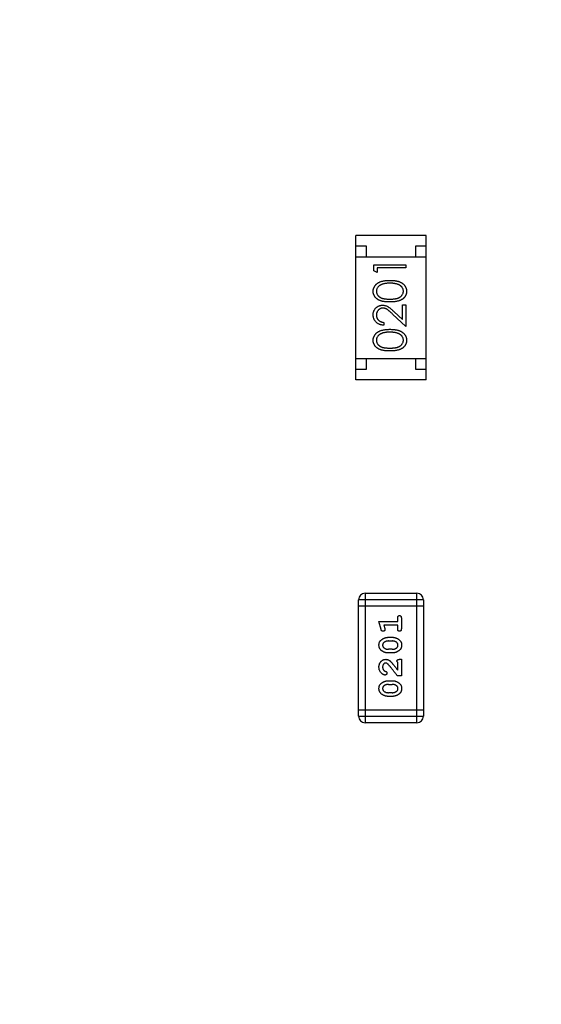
# Model space of a CAD drawing. Header units: millimetres. Extents: x 525 to 788, y 277 to 384.
# Tile 81 of 130: x 734.17 to 736.62, y 339.97 to 344.61. Entities that reach past the tile are written whole.
import ezdxf

# ---------------------------------------------------------------- set-up
doc = ezdxf.new("R2010")
doc.units = ezdxf.units.MM
doc.header["$LTSCALE"] = 5
doc.header["$PDMODE"] = 3
doc.header["$PDSIZE"] = 0.3125
doc.layers.get('0').update_dxf_attribs({"linetype": 'CONTINUOUS'})
doc.layers.get('Defpoints').update_dxf_attribs({"linetype": 'CONTINUOUS'})
doc.layers.add('dim', color=6, linetype='CONTINUOUS', lineweight=9)
doc.styles.add('Verdana', font='verdana.ttf', dxfattribs={"height": 3})
doc.dimstyles.new('aaaaaaaa 3.0', dxfattribs={"dimtxt": 3, "dimasz": 2.5, "dimexe": 1.25, "dimexo": 0.625, "dimtad": 1, "dimzin": 9, "dimdsep": 46, "dimtxsty": 'Verdana', "dimcen": 0, "dimazin": 0, "dimtfac": 1, "dimtofl": 0, "dimtmove": 0, "dimatfit": 3, "dimfxl": 1, "dimlwd": 25, "dimlwe": 25, "dimarcsym": 0})

# ---------------------------------------------------------------- blocks, each defined once
blk = doc.blocks.new('*D51')
at = {"layer": 'Defpoints', "color": 0}
for p in [(761.8971, 367.1555), (702.8971, 340.0612), (761.8971, 340.0612)]:
    blk.add_point(p, dxfattribs=at)
at = {"layer": 'dim', "color": 0, "lineweight": 25}
for p, q in [((702.8971, 340.6862), (702.8971, 368.4055)), ((761.8971, 340.6862), (761.8971, 368.4055)), ((705.3971, 367.1555), (759.3971, 367.1555))]:
    blk.add_line(p, q, dxfattribs=at)
at = {"layer": 'dim', "color": 0}
for points in [[(705.3971, 367.5721), (705.3971, 366.7388), (702.8971, 367.1555)], [(759.3971, 366.7388), (759.3971, 367.5721), (761.8971, 367.1555)]]:
    blk.add_solid(points, dxfattribs=at)
at = {"layer": 'dim', "color": 0, "insert": (732.3971, 369.3419), "char_height": 3, "attachment_point": 5, "style": 'Verdana'}
blk.add_mtext('59', dxfattribs=at)

msp = doc.modelspace()

# ---------------------------------------------------------------- linework, layer by layer
at = {"linetype": 'Continuous'}
for p, q in [((735.7517, 342.9163), (735.7517, 343.5963)), ((736.0817, 343.5963), (735.7517, 343.5963)), ((736.0817, 342.9163), (736.0817, 343.5963)), ((735.8017, 343.5463), (735.7517, 343.5463)), ((735.8017, 343.4963), (735.8017, 343.5463)), ((736.0317, 343.5463), (736.0317, 343.4963)), ((736.0817, 343.5463), (736.0317, 343.5463)), ((735.7517, 343.4963), (736.0817, 343.4963)), ((735.8364, 343.4303), (735.8364, 343.4581)), ((735.8364, 343.4581), (735.9864, 343.4581)), ((735.8518, 343.4446), (735.8518, 343.4215)), ((735.9864, 343.4446), (735.8518, 343.4446)), ((735.9864, 343.4581), (735.9864, 343.4446)), ((735.8518, 343.4215), (735.8364, 343.4303)), ((735.971, 343.1998), (735.971, 343.2696)), ((735.971, 343.2696), (735.9864, 343.2696)), ((735.9864, 343.2696), (735.9864, 343.1677)), ((735.9864, 343.1677), (735.9243, 343.2258)), ((735.931, 343.2373), (735.971, 343.1998)), ((735.8826, 343.1869), (735.8826, 343.1734)), ((735.7517, 343.0163), (736.0817, 343.0163)), ((735.8017, 342.9663), (735.8017, 343.0163)), ((736.0317, 343.0163), (736.0317, 342.9663)), ((735.7517, 342.9663), (735.8017, 342.9663)), ((736.0317, 342.9663), (736.0817, 342.9663)), ((736.0817, 342.9163), (735.7517, 342.9163)), ((735.7946, 341.9102), (735.7946, 341.3006)), ((735.7946, 341.9102), (736.0384, 341.9102)), ((736.0384, 341.3006), (736.0384, 341.9102)), ((735.7641, 341.3311), (735.7641, 341.8797)), ((736.0689, 341.8797), (735.7641, 341.8797)), ((736.0689, 341.8797), (736.0689, 341.3311)), ((736.0689, 341.8492), (735.7641, 341.8492)), ((735.8697, 341.7403), (735.8599, 341.7768)), ((735.8599, 341.7768), (735.948, 341.7768)), ((735.948, 341.7768), (735.948, 341.7942)), ((735.9653, 341.7942), (735.9653, 341.7422)), ((735.883, 341.7595), (735.8871, 341.7445)), ((735.948, 341.7595), (735.883, 341.7595)), ((735.948, 341.7422), (735.948, 341.7595)), ((735.9045, 341.7029), (735.9222, 341.7029)), ((735.9047, 341.6856), (735.922, 341.6856)), ((735.9222, 341.629), (735.9045, 341.629)), ((735.922, 341.6463), (735.9047, 341.6463)), ((735.948, 341.5487), (735.948, 341.5849)), ((735.9574, 341.5991), (735.9653, 341.5991)), ((735.9653, 341.5991), (735.9653, 341.522)), ((735.9045, 341.4984), (735.9222, 341.4984)), ((735.9653, 341.522), (735.9464, 341.522)), ((735.9047, 341.4811), (735.922, 341.4811)), ((735.922, 341.4418), (735.9047, 341.4418)), ((735.9222, 341.4245), (735.9045, 341.4245)), ((735.7641, 341.3615), (736.0689, 341.3615)), ((735.7641, 341.3311), (736.0689, 341.3311)), ((736.0384, 341.3006), (735.7946, 341.3006))]:
    msp.add_line(p, q, dxfattribs=at)
for centre, radius, start, end in [((732.3971, 324.423), 35.9, 323.58286, 216.35846), ((735.7946, 341.8797), 0.0305, 90, 180), ((736.0384, 341.8797), 0.0305, 0, 90), ((735.7946, 341.3311), 0.0305, 180, 270), ((736.0384, 341.3311), 0.0305, 270, 0)]:
    msp.add_arc(centre, radius, start, end, dxfattribs=at)
for points, knots in [([(735.8326, 343.3332), (735.8326, 343.3344), (735.8326, 343.3368), (735.833, 343.3403), (735.8337, 343.3437), (735.8346, 343.347), (735.8358, 343.3503), (735.8373, 343.3535), (735.839, 343.3566), (735.841, 343.3595), (735.8432, 343.3624), (735.8457, 343.3651), (735.8485, 343.3677), (735.8515, 343.3701), (735.8548, 343.3724), (735.8584, 343.3745), (735.8622, 343.3764), (735.8663, 343.3782), (735.8707, 343.3798), (735.8755, 343.3812), (735.8806, 343.3824), (735.8861, 343.3833), (735.8919, 343.3841), (735.8981, 343.3846), (735.9047, 343.3849), (735.9092, 343.385), (735.9115, 343.385)], [0, 0, 0, 0, 0.033788, 0.067194, 0.099862, 0.132567, 0.165151, 0.197913, 0.231319, 0.265083, 0.299255, 0.334399, 0.369943, 0.406284, 0.444064, 0.482998, 0.523354, 0.565537, 0.609613, 0.656391, 0.705885, 0.758325, 0.813832, 0.872795, 0.934722, 1, 1, 1, 1]), ([(735.9114, 343.3715), (735.9096, 343.3715), (735.9061, 343.3715), (735.9009, 343.3713), (735.896, 343.3708), (735.8913, 343.3703), (735.8869, 343.3696), (735.8828, 343.3688), (735.8789, 343.3677), (735.8752, 343.3665), (735.8718, 343.3652), (735.8686, 343.3638), (735.8656, 343.3622), (735.8629, 343.3605), (735.8604, 343.3587), (735.8582, 343.3568), (735.8562, 343.3547), (735.8539, 343.3518), (735.8516, 343.3481), (735.8494, 343.3434), (735.8482, 343.3386), (735.848, 343.3353), (735.8479, 343.3337)], [0, 0, 0, 0, 0.065681, 0.128486, 0.188175, 0.245106, 0.299448, 0.350823, 0.399942, 0.446672, 0.491255, 0.533376, 0.573853, 0.612526, 0.649597, 0.685532, 0.720106, 0.753838, 0.818925, 0.880493, 0.940311, 1, 1, 1, 1]), ([(735.9491, 343.3658), (735.9478, 343.3663), (735.9451, 343.3672), (735.9408, 343.3684), (735.9364, 343.3693), (735.9318, 343.3702), (735.927, 343.3707), (735.922, 343.3712), (735.9168, 343.3715), (735.9132, 343.3715), (735.9114, 343.3715)], [0, 0, 0, 0, 0.110588, 0.224542, 0.342503, 0.464324, 0.590756, 0.722227, 0.858843, 1, 1, 1, 1]), ([(735.9115, 343.385), (735.9138, 343.385), (735.9182, 343.3849), (735.9248, 343.3846), (735.9309, 343.3841), (735.9368, 343.3834), (735.9422, 343.3824), (735.9473, 343.3812), (735.9521, 343.3799), (735.9564, 343.3783), (735.9605, 343.3765), (735.9643, 343.3746), (735.9679, 343.3725), (735.9712, 343.3703), (735.9742, 343.3679), (735.977, 343.3653), (735.9795, 343.3625), (735.9818, 343.3596), (735.9838, 343.3566), (735.9855, 343.3535), (735.9869, 343.3503), (735.9882, 343.3471), (735.9891, 343.3437), (735.9898, 343.3403), (735.9902, 343.3368), (735.9902, 343.3344), (735.9903, 343.3332)], [0, 0, 0, 0, 0.065063, 0.126773, 0.185516, 0.240765, 0.29298, 0.34225, 0.388919, 0.432776, 0.474628, 0.514775, 0.553606, 0.591426, 0.628028, 0.663804, 0.698984, 0.733591, 0.767628, 0.801208, 0.834264, 0.866981, 0.89972, 0.932702, 0.966176, 1, 1, 1, 1]), ([(735.9749, 343.3337), (735.9748, 343.3353), (735.9747, 343.3386), (735.9733, 343.3435), (735.9714, 343.3482), (735.969, 343.3519), (735.9668, 343.3547), (735.9648, 343.3567), (735.9627, 343.3585), (735.9604, 343.3603), (735.9579, 343.3619), (735.9551, 343.3634), (735.9522, 343.3647), (735.9502, 343.3655), (735.9491, 343.3658)], [0, 0, 0, 0, 0.112813, 0.225394, 0.339595, 0.459675, 0.521735, 0.583926, 0.648174, 0.713881, 0.781004, 0.851451, 0.924051, 1, 1, 1, 1]), ([(735.9115, 343.2831), (735.9091, 343.2831), (735.9044, 343.2831), (735.8976, 343.2834), (735.8912, 343.2839), (735.8852, 343.2846), (735.8797, 343.2854), (735.8746, 343.2866), (735.8699, 343.2878), (735.8656, 343.2893), (735.8616, 343.291), (735.8579, 343.2928), (735.8545, 343.2949), (735.8513, 343.297), (735.8483, 343.2993), (735.8456, 343.3018), (735.8431, 343.3045), (735.8409, 343.3073), (735.839, 343.3102), (735.8373, 343.3132), (735.8358, 343.3164), (735.8346, 343.3196), (735.8337, 343.3229), (735.833, 343.3262), (735.8326, 343.3297), (735.8326, 343.332), (735.8326, 343.3332)], [0, 0, 0, 0, 0.068595, 0.133246, 0.194313, 0.251279, 0.304513, 0.354235, 0.400481, 0.443411, 0.484015, 0.523252, 0.561042, 0.5979, 0.633518, 0.668314, 0.702496, 0.736685, 0.770293, 0.803437, 0.835913, 0.86846, 0.900847, 0.933467, 0.966258, 1, 1, 1, 1]), ([(735.8479, 343.3337), (735.848, 343.332), (735.8482, 343.3287), (735.8494, 343.3238), (735.8516, 343.3191), (735.8539, 343.3153), (735.8562, 343.3125), (735.8581, 343.3105), (735.8603, 343.3086), (735.8626, 343.3068), (735.8651, 343.3052), (735.8678, 343.3037), (735.8707, 343.3023), (735.8738, 343.3011), (735.8772, 343.3), (735.881, 343.2991), (735.8851, 343.2983), (735.8896, 343.2977), (735.8945, 343.2971), (735.8998, 343.2968), (735.9055, 343.2965), (735.9094, 343.2965), (735.9114, 343.2965)], [0, 0, 0, 0, 0.060387, 0.120883, 0.182755, 0.247811, 0.281299, 0.315088, 0.349702, 0.384857, 0.420966, 0.458511, 0.497175, 0.537602, 0.580503, 0.627468, 0.678388, 0.733983, 0.793747, 0.857714, 0.926698, 1, 1, 1, 1]), ([(735.9114, 343.2965), (735.9134, 343.2965), (735.9173, 343.2965), (735.923, 343.2968), (735.9282, 343.2971), (735.9331, 343.2976), (735.9376, 343.2983), (735.9418, 343.299), (735.9455, 343.3), (735.949, 343.3011), (735.9521, 343.3023), (735.955, 343.3037), (735.9577, 343.3051), (735.9602, 343.3068), (735.9625, 343.3085), (735.9646, 343.3104), (735.9666, 343.3125), (735.9689, 343.3153), (735.9712, 343.3191), (735.9733, 343.3238), (735.9746, 343.3287), (735.9748, 343.332), (735.9749, 343.3337)], [0, 0, 0, 0, 0.072951, 0.141584, 0.205926, 0.265301, 0.320597, 0.371817, 0.41879, 0.461699, 0.502134, 0.540804, 0.578181, 0.614297, 0.649678, 0.684299, 0.718359, 0.752081, 0.817652, 0.879722, 0.939966, 1, 1, 1, 1]), ([(735.9903, 343.3332), (735.9902, 343.332), (735.9902, 343.3297), (735.9898, 343.3262), (735.9891, 343.3229), (735.9882, 343.3196), (735.9871, 343.3164), (735.9856, 343.3133), (735.9839, 343.3103), (735.982, 343.3074), (735.9798, 343.3046), (735.9774, 343.3019), (735.9747, 343.2995), (735.9717, 343.2972), (735.9685, 343.295), (735.965, 343.293), (735.9613, 343.2911), (735.9573, 343.2894), (735.953, 343.2879), (735.9482, 343.2866), (735.9431, 343.2855), (735.9376, 343.2846), (735.9316, 343.2839), (735.9253, 343.2834), (735.9185, 343.2831), (735.9139, 343.2831), (735.9115, 343.2831)], [0, 0, 0, 0, 0.033787, 0.066622, 0.099285, 0.131361, 0.163585, 0.196104, 0.228902, 0.262158, 0.295991, 0.330218, 0.36506, 0.400951, 0.43762, 0.475708, 0.515381, 0.556414, 0.599765, 0.646424, 0.696431, 0.749782, 0.806573, 0.867436, 0.931887, 1, 1, 1, 1]), ([(735.8326, 343.2224), (735.8326, 343.224), (735.8327, 343.2272), (735.8333, 343.232), (735.8343, 343.2364), (735.8358, 343.2407), (735.8377, 343.2447), (735.84, 343.2484), (735.8427, 343.252), (735.8458, 343.2552), (735.8492, 343.2581), (735.8527, 343.2607), (735.8564, 343.2628), (735.8603, 343.2646), (735.8643, 343.266), (735.8684, 343.267), (735.8728, 343.2675), (735.8757, 343.2676), (735.8772, 343.2677)], [0, 0, 0, 0, 0.069475, 0.136517, 0.200789, 0.26383, 0.325735, 0.387291, 0.449509, 0.512968, 0.576275, 0.63758, 0.697903, 0.757172, 0.816599, 0.876653, 0.93729, 1, 1, 1, 1]), ([(735.8784, 343.2542), (735.8773, 343.2542), (735.8753, 343.2541), (735.8724, 343.2537), (735.8695, 343.2529), (735.8667, 343.2519), (735.8641, 343.2506), (735.8616, 343.2489), (735.8592, 343.247), (735.8569, 343.2448), (735.8548, 343.2424), (735.853, 343.2398), (735.8514, 343.2371), (735.8502, 343.2343), (735.8492, 343.2313), (735.8485, 343.2282), (735.848, 343.225), (735.848, 343.2228), (735.8479, 343.2217)], [0, 0, 0, 0, 0.061965, 0.122122, 0.180988, 0.239933, 0.299906, 0.359989, 0.421776, 0.486576, 0.551535, 0.615018, 0.677259, 0.73973, 0.80305, 0.866495, 0.931973, 1, 1, 1, 1]), ([(735.8772, 343.2677), (735.8792, 343.2676), (735.8834, 343.2675), (735.8895, 343.2662), (735.8954, 343.2643), (735.9001, 343.262), (735.9039, 343.2597), (735.9071, 343.2576), (735.9105, 343.2551), (735.9141, 343.2522), (735.918, 343.249), (735.9221, 343.2455), (735.9265, 343.2415), (735.9294, 343.2388), (735.931, 343.2373)], [0, 0, 0, 0, 0.098702, 0.195672, 0.292422, 0.391343, 0.444462, 0.504229, 0.570352, 0.642546, 0.722288, 0.807921, 0.90047, 1, 1, 1, 1]), ([(735.9243, 343.2258), (735.9229, 343.2273), (735.92, 343.23), (735.9159, 343.2338), (735.912, 343.2373), (735.9085, 343.2404), (735.9052, 343.243), (735.9023, 343.2454), (735.8996, 343.2473), (735.8965, 343.2493), (735.8927, 343.2513), (735.888, 343.253), (735.8832, 343.254), (735.88, 343.2542), (735.8784, 343.2542)], [0, 0, 0, 0, 0.110803, 0.212829, 0.306101, 0.390647, 0.466924, 0.534481, 0.593587, 0.644557, 0.7362, 0.825024, 0.911986, 1, 1, 1, 1]), ([(735.8826, 343.1734), (735.8808, 343.1735), (735.8773, 343.1737), (735.8722, 343.1745), (735.8673, 343.1757), (735.8626, 343.1773), (735.8582, 343.1793), (735.8541, 343.1818), (735.8502, 343.1846), (735.8466, 343.1879), (735.8433, 343.1915), (735.8404, 343.1953), (735.838, 343.1993), (735.836, 343.2035), (735.8345, 343.2079), (735.8333, 343.2126), (735.8327, 343.2174), (735.8326, 343.2207), (735.8326, 343.2224)], [0, 0, 0, 0, 0.068791, 0.135103, 0.198979, 0.261904, 0.323495, 0.385195, 0.446969, 0.509765, 0.572251, 0.633405, 0.693251, 0.752583, 0.812579, 0.873275, 0.93555, 1, 1, 1, 1]), ([(735.8479, 343.2217), (735.848, 343.2205), (735.848, 343.2182), (735.8485, 343.2148), (735.8492, 343.2116), (735.8502, 343.2085), (735.8514, 343.2056), (735.853, 343.2028), (735.8549, 343.2002), (735.857, 343.1977), (735.8594, 343.1954), (735.862, 343.1935), (735.8649, 343.1917), (735.868, 343.1902), (735.8713, 343.189), (735.8749, 343.188), (735.8786, 343.1873), (735.8812, 343.187), (735.8826, 343.1869)], [0, 0, 0, 0, 0.064439, 0.126547, 0.186887, 0.245878, 0.304041, 0.362191, 0.420976, 0.48066, 0.5406, 0.600689, 0.661936, 0.724443, 0.789038, 0.856314, 0.926352, 1, 1, 1, 1]), ([(735.8326, 343.1024), (735.8326, 343.1036), (735.8326, 343.106), (735.833, 343.1095), (735.8337, 343.1129), (735.8346, 343.1163), (735.8358, 343.1195), (735.8373, 343.1227), (735.839, 343.1258), (735.841, 343.1288), (735.8432, 343.1316), (735.8457, 343.1344), (735.8485, 343.1369), (735.8515, 343.1394), (735.8548, 343.1416), (735.8584, 343.1437), (735.8622, 343.1456), (735.8663, 343.1474), (735.8707, 343.149), (735.8755, 343.1504), (735.8806, 343.1516), (735.8861, 343.1526), (735.8919, 343.1533), (735.8981, 343.1538), (735.9047, 343.1541), (735.9092, 343.1542), (735.9115, 343.1542)], [0, 0, 0, 0, 0.033788, 0.067194, 0.099862, 0.132567, 0.165151, 0.197913, 0.231319, 0.265083, 0.299255, 0.334399, 0.369943, 0.406284, 0.444064, 0.482998, 0.523354, 0.565537, 0.609613, 0.656391, 0.705885, 0.758325, 0.813832, 0.872795, 0.934722, 1, 1, 1, 1]), ([(735.9114, 343.1408), (735.9096, 343.1407), (735.9061, 343.1407), (735.9009, 343.1405), (735.896, 343.1401), (735.8913, 343.1395), (735.8869, 343.1388), (735.8828, 343.138), (735.8789, 343.1369), (735.8752, 343.1358), (735.8718, 343.1344), (735.8686, 343.133), (735.8656, 343.1314), (735.8629, 343.1297), (735.8604, 343.1279), (735.8582, 343.126), (735.8562, 343.1239), (735.8539, 343.1211), (735.8516, 343.1173), (735.8494, 343.1127), (735.8482, 343.1078), (735.848, 343.1045), (735.8479, 343.1029)], [0, 0, 0, 0, 0.065681, 0.128486, 0.188175, 0.245106, 0.299448, 0.350823, 0.399942, 0.446672, 0.491255, 0.533376, 0.573853, 0.612526, 0.649597, 0.685532, 0.720106, 0.753838, 0.818925, 0.880493, 0.940311, 1, 1, 1, 1]), ([(735.9491, 343.1351), (735.9478, 343.1355), (735.9451, 343.1364), (735.9408, 343.1376), (735.9364, 343.1386), (735.9318, 343.1394), (735.927, 343.14), (735.922, 343.1404), (735.9168, 343.1407), (735.9132, 343.1407), (735.9114, 343.1408)], [0, 0, 0, 0, 0.110588, 0.224542, 0.342503, 0.464324, 0.590756, 0.722227, 0.858843, 1, 1, 1, 1]), ([(735.9115, 343.1542), (735.9138, 343.1542), (735.9182, 343.1541), (735.9248, 343.1538), (735.9309, 343.1533), (735.9368, 343.1526), (735.9422, 343.1516), (735.9473, 343.1505), (735.9521, 343.1491), (735.9564, 343.1475), (735.9605, 343.1457), (735.9643, 343.1438), (735.9679, 343.1417), (735.9712, 343.1395), (735.9742, 343.1371), (735.977, 343.1345), (735.9795, 343.1318), (735.9818, 343.1289), (735.9838, 343.1259), (735.9855, 343.1228), (735.9869, 343.1196), (735.9882, 343.1163), (735.9891, 343.113), (735.9898, 343.1095), (735.9902, 343.106), (735.9902, 343.1036), (735.9903, 343.1024)], [0, 0, 0, 0, 0.065063, 0.126773, 0.185516, 0.240765, 0.29298, 0.34225, 0.388919, 0.432776, 0.474628, 0.514775, 0.553606, 0.591426, 0.628028, 0.663804, 0.698984, 0.733591, 0.767628, 0.801208, 0.834264, 0.866981, 0.89972, 0.932702, 0.966176, 1, 1, 1, 1]), ([(735.9749, 343.1029), (735.9748, 343.1046), (735.9747, 343.1079), (735.9733, 343.1127), (735.9714, 343.1174), (735.969, 343.1211), (735.9668, 343.1239), (735.9648, 343.1259), (735.9627, 343.1278), (735.9604, 343.1295), (735.9579, 343.1311), (735.9551, 343.1326), (735.9522, 343.1339), (735.9502, 343.1347), (735.9491, 343.1351)], [0, 0, 0, 0, 0.112813, 0.225394, 0.339595, 0.459675, 0.521735, 0.583926, 0.648174, 0.713881, 0.781004, 0.851451, 0.924051, 1, 1, 1, 1]), ([(735.9115, 343.0523), (735.9091, 343.0523), (735.9044, 343.0523), (735.8976, 343.0526), (735.8912, 343.0531), (735.8852, 343.0538), (735.8797, 343.0547), (735.8746, 343.0558), (735.8699, 343.0571), (735.8656, 343.0586), (735.8616, 343.0602), (735.8579, 343.062), (735.8545, 343.0641), (735.8513, 343.0662), (735.8483, 343.0686), (735.8456, 343.071), (735.8431, 343.0737), (735.8409, 343.0765), (735.839, 343.0795), (735.8373, 343.0825), (735.8358, 343.0856), (735.8346, 343.0888), (735.8337, 343.0921), (735.833, 343.0955), (735.8326, 343.0989), (735.8326, 343.1013), (735.8326, 343.1024)], [0, 0, 0, 0, 0.068595, 0.133246, 0.194313, 0.251279, 0.304513, 0.354235, 0.400481, 0.443411, 0.484015, 0.523252, 0.561042, 0.5979, 0.633518, 0.668314, 0.702496, 0.736685, 0.770293, 0.803437, 0.835913, 0.86846, 0.900847, 0.933467, 0.966258, 1, 1, 1, 1]), ([(735.8479, 343.1029), (735.848, 343.1012), (735.8482, 343.0979), (735.8494, 343.093), (735.8516, 343.0883), (735.8539, 343.0846), (735.8562, 343.0817), (735.8581, 343.0797), (735.8603, 343.0778), (735.8626, 343.076), (735.8651, 343.0744), (735.8678, 343.0729), (735.8707, 343.0716), (735.8738, 343.0703), (735.8772, 343.0692), (735.881, 343.0683), (735.8851, 343.0675), (735.8896, 343.0669), (735.8945, 343.0664), (735.8998, 343.066), (735.9055, 343.0658), (735.9094, 343.0658), (735.9114, 343.0658)], [0, 0, 0, 0, 0.060387, 0.120883, 0.182755, 0.247811, 0.281299, 0.315088, 0.349702, 0.384857, 0.420966, 0.458511, 0.497175, 0.537602, 0.580503, 0.627468, 0.678388, 0.733983, 0.793747, 0.857714, 0.926698, 1, 1, 1, 1]), ([(735.9114, 343.0658), (735.9134, 343.0658), (735.9173, 343.0658), (735.923, 343.066), (735.9282, 343.0664), (735.9331, 343.0668), (735.9376, 343.0675), (735.9418, 343.0683), (735.9455, 343.0692), (735.949, 343.0703), (735.9521, 343.0715), (735.955, 343.0729), (735.9577, 343.0744), (735.9602, 343.076), (735.9625, 343.0778), (735.9646, 343.0796), (735.9666, 343.0817), (735.9689, 343.0846), (735.9712, 343.0883), (735.9733, 343.0931), (735.9746, 343.0979), (735.9748, 343.1012), (735.9749, 343.1029)], [0, 0, 0, 0, 0.072951, 0.141584, 0.205926, 0.265301, 0.320597, 0.371817, 0.41879, 0.461699, 0.502134, 0.540804, 0.578181, 0.614297, 0.649678, 0.684299, 0.718359, 0.752081, 0.817652, 0.879722, 0.939966, 1, 1, 1, 1]), ([(735.9903, 343.1024), (735.9902, 343.1013), (735.9902, 343.0989), (735.9898, 343.0955), (735.9891, 343.0921), (735.9882, 343.0888), (735.9871, 343.0856), (735.9856, 343.0826), (735.9839, 343.0795), (735.982, 343.0766), (735.9798, 343.0738), (735.9774, 343.0712), (735.9747, 343.0687), (735.9717, 343.0664), (735.9685, 343.0642), (735.965, 343.0622), (735.9613, 343.0603), (735.9573, 343.0586), (735.953, 343.0571), (735.9482, 343.0558), (735.9431, 343.0548), (735.9376, 343.0539), (735.9316, 343.0531), (735.9253, 343.0526), (735.9185, 343.0523), (735.9139, 343.0523), (735.9115, 343.0523)], [0, 0, 0, 0, 0.033787, 0.066622, 0.099285, 0.131361, 0.163585, 0.196104, 0.228902, 0.262158, 0.295991, 0.330218, 0.36506, 0.400951, 0.43762, 0.475708, 0.515381, 0.556414, 0.599765, 0.646424, 0.696431, 0.749782, 0.806573, 0.867436, 0.931887, 1, 1, 1, 1]), ([(735.948, 341.7942), (735.948, 341.795), (735.948, 341.7967), (735.9485, 341.7991), (735.9492, 341.801), (735.9503, 341.8026), (735.9516, 341.8037), (735.9531, 341.8046), (735.9548, 341.8051), (735.956, 341.8051), (735.9566, 341.8052)], [0, 0, 0, 0, 0.169144, 0.317737, 0.446349, 0.561988, 0.671746, 0.776491, 0.88483, 1, 1, 1, 1]), ([(735.9566, 341.8052), (735.9572, 341.8051), (735.9584, 341.8051), (735.9601, 341.8046), (735.9616, 341.8037), (735.9629, 341.8026), (735.964, 341.801), (735.9647, 341.7991), (735.9652, 341.7967), (735.9652, 341.795), (735.9653, 341.7942)], [0, 0, 0, 0, 0.11508, 0.223334, 0.32935, 0.439023, 0.554571, 0.682512, 0.830988, 1, 1, 1, 1]), ([(735.8789, 341.7312), (735.8784, 341.7312), (735.8773, 341.7313), (735.8758, 341.7316), (735.8744, 341.7322), (735.8733, 341.733), (735.8722, 341.7341), (735.8713, 341.7358), (735.8705, 341.7379), (735.87, 341.7394), (735.8697, 341.7403)], [0, 0, 0, 0, 0.117975, 0.226369, 0.325756, 0.420396, 0.524672, 0.655073, 0.812679, 1, 1, 1, 1]), ([(735.8882, 341.7391), (735.8881, 341.7386), (735.8881, 341.7376), (735.8876, 341.7361), (735.8867, 341.7347), (735.8855, 341.7335), (735.8841, 341.7325), (735.8825, 341.7318), (735.8808, 341.7313), (735.8795, 341.7313), (735.8789, 341.7312)], [0, 0, 0, 0, 0.115419, 0.228853, 0.345045, 0.47125, 0.60164, 0.72958, 0.861185, 1, 1, 1, 1]), ([(735.8871, 341.7445), (735.8873, 341.744), (735.8876, 341.7429), (735.8879, 341.7415), (735.8881, 341.7402), (735.8882, 341.7395), (735.8882, 341.7391)], [0, 0, 0, 0, 0.317695, 0.586856, 0.816849, 1, 1, 1, 1]), ([(735.9566, 341.7312), (735.956, 341.7313), (735.9548, 341.7313), (735.9531, 341.7318), (735.9516, 341.7327), (735.9503, 341.7338), (735.9492, 341.7354), (735.9485, 341.7373), (735.948, 341.7397), (735.948, 341.7413), (735.948, 341.7422)], [0, 0, 0, 0, 0.115142, 0.223454, 0.328172, 0.436882, 0.553761, 0.682342, 0.830898, 1, 1, 1, 1]), ([(735.9653, 341.7422), (735.9652, 341.7413), (735.9652, 341.7397), (735.9647, 341.7373), (735.964, 341.7354), (735.9629, 341.7338), (735.9616, 341.7327), (735.9601, 341.7318), (735.9584, 341.7313), (735.9572, 341.7313), (735.9566, 341.7312)], [0, 0, 0, 0, 0.16897, 0.317409, 0.445319, 0.562107, 0.670731, 0.776722, 0.884949, 1, 1, 1, 1]), ([(735.8599, 341.6658), (735.8599, 341.6674), (735.86, 341.6706), (735.8608, 341.6751), (735.8621, 341.6793), (735.8637, 341.6824), (735.8653, 341.6848), (735.8667, 341.6866), (735.8684, 341.6883), (735.8702, 341.69), (735.8723, 341.6916), (735.8746, 341.6933), (735.8772, 341.6949), (735.8799, 341.6965), (735.8828, 341.698), (735.8858, 341.6993), (735.8888, 341.7004), (735.8918, 341.7014), (735.8949, 341.702), (735.8981, 341.7026), (735.9013, 341.7029), (735.9034, 341.7029), (735.9045, 341.7029)], [0, 0, 0, 0, 0.075814, 0.146482, 0.213608, 0.277912, 0.310829, 0.345167, 0.382026, 0.420793, 0.462199, 0.50664, 0.553174, 0.602953, 0.653483, 0.703732, 0.753196, 0.80242, 0.851518, 0.900484, 0.950145, 1, 1, 1, 1]), ([(735.8824, 341.678), (735.882, 341.6777), (735.8812, 341.6769), (735.8801, 341.6757), (735.8792, 341.6743), (735.8785, 341.6728), (735.8779, 341.6713), (735.8775, 341.6696), (735.8772, 341.6678), (735.8772, 341.6665), (735.8772, 341.6659)], [0, 0, 0, 0, 0.121774, 0.242501, 0.36131, 0.479943, 0.602453, 0.729823, 0.861885, 1, 1, 1, 1]), ([(735.9047, 341.6856), (735.9037, 341.6856), (735.9016, 341.6855), (735.8986, 341.6852), (735.8956, 341.6846), (735.8928, 341.6837), (735.89, 341.6827), (735.8874, 341.6814), (735.8848, 341.6798), (735.8833, 341.6786), (735.8824, 341.678)], [0, 0, 0, 0, 0.131151, 0.257896, 0.383189, 0.505968, 0.628799, 0.751052, 0.874669, 1, 1, 1, 1]), ([(735.9437, 341.6784), (735.943, 341.6789), (735.9415, 341.6801), (735.9391, 341.6815), (735.9366, 341.6828), (735.9339, 341.6838), (735.9311, 341.6847), (735.9281, 341.6852), (735.9251, 341.6855), (735.923, 341.6856), (735.922, 341.6856)], [0, 0, 0, 0, 0.120659, 0.241221, 0.360872, 0.483058, 0.606571, 0.733737, 0.864551, 1, 1, 1, 1]), ([(735.9222, 341.7029), (735.9235, 341.7029), (735.9261, 341.7028), (735.93, 341.7024), (735.9339, 341.7016), (735.9377, 341.7006), (735.9414, 341.6992), (735.9452, 341.6976), (735.9488, 341.6956), (735.9524, 341.6934), (735.9558, 341.691), (735.9588, 341.6881), (735.9613, 341.6851), (735.9633, 341.6818), (735.9649, 341.6782), (735.966, 341.6744), (735.9667, 341.6703), (735.9668, 341.6675), (735.9668, 341.666)], [0, 0, 0, 0, 0.060689, 0.121343, 0.182007, 0.242891, 0.304904, 0.367913, 0.432239, 0.498506, 0.563959, 0.626551, 0.687255, 0.747176, 0.80728, 0.868949, 0.932783, 1, 1, 1, 1]), ([(735.9495, 341.6661), (735.9495, 341.6667), (735.9495, 341.6679), (735.9492, 341.6696), (735.9488, 341.6713), (735.9481, 341.6729), (735.9473, 341.6744), (735.9463, 341.6758), (735.9451, 341.6772), (735.9442, 341.678), (735.9437, 341.6784)], [0, 0, 0, 0, 0.131209, 0.256723, 0.37792, 0.50022, 0.619846, 0.74393, 0.870147, 1, 1, 1, 1]), ([(735.9045, 341.629), (735.9032, 341.629), (735.9006, 341.6291), (735.8967, 341.6295), (735.8929, 341.6302), (735.8891, 341.6313), (735.8853, 341.6326), (735.8816, 341.6343), (735.8779, 341.6362), (735.8743, 341.6384), (735.8709, 341.6409), (735.868, 341.6437), (735.8655, 341.6467), (735.8634, 341.65), (735.8618, 341.6536), (735.8607, 341.6574), (735.86, 341.6615), (735.8599, 341.6643), (735.8599, 341.6658)], [0, 0, 0, 0, 0.060765, 0.121115, 0.181408, 0.242837, 0.30444, 0.367528, 0.431756, 0.498106, 0.563641, 0.626589, 0.687369, 0.747241, 0.80742, 0.869166, 0.93308, 1, 1, 1, 1]), ([(735.8772, 341.6659), (735.8772, 341.6653), (735.8772, 341.6641), (735.8775, 341.6623), (735.8779, 341.6606), (735.8786, 341.659), (735.8794, 341.6575), (735.8804, 341.6561), (735.8816, 341.6547), (735.8825, 341.6539), (735.883, 341.6535)], [0, 0, 0, 0, 0.130594, 0.257239, 0.379548, 0.501275, 0.621867, 0.743954, 0.86958, 1, 1, 1, 1]), ([(735.883, 341.6535), (735.8837, 341.6529), (735.8852, 341.6518), (735.8876, 341.6503), (735.8901, 341.649), (735.8928, 341.6481), (735.8956, 341.6472), (735.8985, 341.6467), (735.9016, 341.6464), (735.9037, 341.6463), (735.9047, 341.6463)], [0, 0, 0, 0, 0.120655, 0.241215, 0.360863, 0.482064, 0.606581, 0.733743, 0.864554, 1, 1, 1, 1]), ([(735.922, 341.6463), (735.923, 341.6463), (735.9251, 341.6464), (735.9281, 341.6467), (735.9311, 341.6473), (735.9339, 341.6482), (735.9367, 341.6492), (735.9393, 341.6506), (735.9419, 341.6521), (735.9435, 341.6533), (735.9442, 341.6539)], [0, 0, 0, 0, 0.130956, 0.258528, 0.38384, 0.507417, 0.629111, 0.751639, 0.875073, 1, 1, 1, 1]), ([(735.9668, 341.666), (735.9668, 341.6644), (735.9667, 341.6612), (735.9659, 341.6566), (735.9646, 341.6524), (735.9629, 341.6492), (735.9614, 341.6469), (735.9599, 341.6451), (735.9583, 341.6434), (735.9564, 341.6417), (735.9543, 341.6401), (735.952, 341.6385), (735.9494, 341.6368), (735.9467, 341.6353), (735.9438, 341.6338), (735.9409, 341.6325), (735.9379, 341.6314), (735.9348, 341.6305), (735.9317, 341.6298), (735.9286, 341.6293), (735.9254, 341.629), (735.9233, 341.629), (735.9222, 341.629)], [0, 0, 0, 0, 0.076241, 0.14777, 0.214938, 0.279794, 0.312415, 0.347311, 0.383919, 0.422991, 0.464187, 0.508125, 0.554688, 0.604308, 0.654695, 0.704824, 0.753962, 0.80311, 0.851868, 0.90118, 0.950114, 1, 1, 1, 1]), ([(735.9442, 341.6539), (735.9447, 341.6543), (735.9455, 341.655), (735.9466, 341.6563), (735.9475, 341.6576), (735.9482, 341.6591), (735.9488, 341.6607), (735.9492, 341.6624), (735.9495, 341.6642), (735.9495, 341.6654), (735.9495, 341.6661)], [0, 0, 0, 0, 0.12172, 0.241043, 0.3598, 0.478381, 0.600838, 0.728151, 0.860156, 1, 1, 1, 1]), ([(735.8599, 341.5624), (735.8599, 341.5637), (735.8599, 341.5663), (735.8604, 341.5701), (735.8612, 341.5736), (735.8622, 341.5771), (735.8635, 341.5803), (735.8652, 341.5833), (735.8672, 341.5862), (735.8694, 341.5888), (735.8718, 341.5912), (735.8744, 341.5933), (735.8771, 341.5951), (735.88, 341.5966), (735.883, 341.5977), (735.8861, 341.5985), (735.8893, 341.599), (735.8915, 341.599), (735.8926, 341.5991)], [0, 0, 0, 0, 0.071698, 0.140683, 0.207081, 0.271675, 0.334884, 0.397604, 0.460704, 0.523944, 0.586642, 0.647136, 0.706007, 0.763885, 0.821852, 0.879744, 0.939019, 1, 1, 1, 1]), ([(735.8917, 341.5818), (735.8908, 341.5817), (735.8889, 341.5816), (735.8862, 341.5805), (735.8837, 341.5788), (735.8814, 341.5765), (735.8795, 341.5736), (735.8781, 341.5702), (735.8773, 341.5664), (735.8772, 341.5637), (735.8772, 341.5623)], [0, 0, 0, 0, 0.10389, 0.208117, 0.317701, 0.439, 0.5673, 0.700652, 0.843656, 1, 1, 1, 1]), ([(735.9014, 341.577), (735.9006, 341.5777), (735.899, 341.5791), (735.8966, 341.5806), (735.8941, 341.5816), (735.8925, 341.5817), (735.8917, 341.5818)], [0, 0, 0, 0, 0.29683, 0.557191, 0.787164, 1, 1, 1, 1]), ([(735.8926, 341.5991), (735.8938, 341.5991), (735.896, 341.599), (735.8993, 341.5984), (735.9025, 341.5975), (735.905, 341.5964), (735.9071, 341.5953), (735.9087, 341.5942), (735.9105, 341.5929), (735.9123, 341.5912), (735.9143, 341.5894), (735.9164, 341.5873), (735.9187, 341.5849), (735.9201, 341.5832), (735.9209, 341.5823)], [0, 0, 0, 0, 0.099468, 0.19651, 0.292424, 0.388554, 0.439455, 0.497554, 0.562776, 0.634765, 0.714721, 0.802272, 0.896998, 1, 1, 1, 1]), ([(735.9209, 341.5823), (735.9216, 341.5815), (735.9231, 341.5797), (735.9256, 341.5768), (735.9284, 341.5734), (735.9316, 341.5695), (735.9352, 341.565), (735.9391, 341.56), (735.9434, 341.5546), (735.9464, 341.5507), (735.948, 341.5487)], [0, 0, 0, 0, 0.073588, 0.162207, 0.26506, 0.382236, 0.515259, 0.662174, 0.823338, 1, 1, 1, 1]), ([(735.9448, 341.5904), (735.9448, 341.5911), (735.9449, 341.5923), (735.9455, 341.594), (735.9464, 341.5955), (735.9477, 341.5968), (735.9494, 341.5979), (735.9516, 341.5986), (735.9544, 341.599), (735.9563, 341.5991), (735.9574, 341.5991)], [0, 0, 0, 0, 0.109555, 0.210825, 0.309971, 0.413176, 0.526426, 0.65906, 0.8156, 1, 1, 1, 1]), ([(735.948, 341.5849), (735.9475, 341.5854), (735.9466, 341.5862), (735.9456, 341.5877), (735.9449, 341.589), (735.9449, 341.59), (735.9448, 341.5904)], [0, 0, 0, 0, 0.304403, 0.567319, 0.79389, 1, 1, 1, 1]), ([(735.8892, 341.5251), (735.8883, 341.5252), (735.8863, 341.5254), (735.8833, 341.5263), (735.88, 341.5278), (735.8764, 341.5297), (735.8729, 341.5322), (735.8696, 341.5354), (735.8667, 341.539), (735.8643, 341.5432), (735.8623, 341.5477), (735.8609, 341.5524), (735.86, 341.5574), (735.8599, 341.5607), (735.8599, 341.5624)], [0, 0, 0, 0, 0.05198, 0.112599, 0.181812, 0.262014, 0.347645, 0.433803, 0.522565, 0.615648, 0.710944, 0.806017, 0.901714, 1, 1, 1, 1]), ([(735.8772, 341.5623), (735.8772, 341.5616), (735.8772, 341.5601), (735.8775, 341.558), (735.8779, 341.556), (735.8785, 341.5541), (735.8793, 341.5523), (735.8802, 341.5505), (735.8813, 341.5489), (735.8821, 341.5479), (735.8825, 341.5474)], [0, 0, 0, 0, 0.135186, 0.265299, 0.392428, 0.514867, 0.636664, 0.756861, 0.878127, 1, 1, 1, 1]), ([(735.8825, 341.5474), (735.8831, 341.5469), (735.8841, 341.5458), (735.8862, 341.5446), (735.8885, 341.5434), (735.8902, 341.5428), (735.8911, 341.5424)], [0, 0, 0, 0, 0.218633, 0.455815, 0.714482, 1, 1, 1, 1]), ([(735.8976, 341.534), (735.8976, 341.5334), (735.8976, 341.5322), (735.897, 341.5306), (735.8962, 341.5291), (735.8951, 341.5277), (735.8938, 341.5266), (735.8924, 341.5258), (735.8908, 341.5252), (735.8897, 341.5252), (735.8892, 341.5251)], [0, 0, 0, 0, 0.129747, 0.253584, 0.379018, 0.509834, 0.639005, 0.760517, 0.879144, 1, 1, 1, 1]), ([(735.8911, 341.5424), (735.8916, 341.5422), (735.8927, 341.5419), (735.8941, 341.5411), (735.8952, 341.5402), (735.8961, 341.5392), (735.8968, 341.538), (735.8973, 341.5368), (735.8976, 341.5354), (735.8976, 341.5345), (735.8976, 341.534)], [0, 0, 0, 0, 0.152978, 0.288531, 0.413908, 0.529457, 0.640594, 0.753869, 0.872653, 1, 1, 1, 1]), ([(735.9464, 341.522), (735.945, 341.5238), (735.9422, 341.5275), (735.9381, 341.5327), (735.9342, 341.5377), (735.9305, 341.5424), (735.927, 341.5469), (735.9237, 341.551), (735.9206, 341.5549), (735.9177, 341.5584), (735.915, 341.5617), (735.9125, 341.5648), (735.9102, 341.5675), (735.908, 341.5699), (735.9061, 341.5721), (735.9044, 341.574), (735.9028, 341.5756), (735.9019, 341.5766), (735.9014, 341.577)], [0, 0, 0, 0, 0.098607, 0.192241, 0.281174, 0.365408, 0.444671, 0.518965, 0.588561, 0.653679, 0.713615, 0.768858, 0.819369, 0.865194, 0.905848, 0.942058, 0.973353, 1, 1, 1, 1]), ([(735.8599, 341.4613), (735.8599, 341.4629), (735.86, 341.466), (735.8608, 341.4706), (735.8621, 341.4748), (735.8637, 341.4779), (735.8653, 341.4803), (735.8667, 341.482), (735.8684, 341.4837), (735.8702, 341.4855), (735.8723, 341.4871), (735.8746, 341.4888), (735.8772, 341.4904), (735.8799, 341.492), (735.8828, 341.4935), (735.8858, 341.4948), (735.8888, 341.4959), (735.8918, 341.4968), (735.8949, 341.4975), (735.8981, 341.498), (735.9013, 341.4983), (735.9034, 341.4984), (735.9045, 341.4984)], [0, 0, 0, 0, 0.075814, 0.146482, 0.213608, 0.277912, 0.310829, 0.345167, 0.382026, 0.420793, 0.462199, 0.50664, 0.553174, 0.602953, 0.653483, 0.703732, 0.753196, 0.80242, 0.851518, 0.900484, 0.950145, 1, 1, 1, 1]), ([(735.9222, 341.4984), (735.9235, 341.4984), (735.9261, 341.4983), (735.93, 341.4979), (735.9339, 341.4971), (735.9377, 341.4961), (735.9414, 341.4947), (735.9452, 341.493), (735.9488, 341.4911), (735.9524, 341.4889), (735.9558, 341.4864), (735.9588, 341.4836), (735.9613, 341.4806), (735.9633, 341.4773), (735.9649, 341.4737), (735.966, 341.4699), (735.9667, 341.4658), (735.9668, 341.4629), (735.9668, 341.4615)], [0, 0, 0, 0, 0.060689, 0.121343, 0.182007, 0.242891, 0.304904, 0.367913, 0.432239, 0.498506, 0.563959, 0.626551, 0.687255, 0.747176, 0.80728, 0.868949, 0.932783, 1, 1, 1, 1]), ([(735.9045, 341.4245), (735.9032, 341.4245), (735.9006, 341.4245), (735.8967, 341.425), (735.8929, 341.4257), (735.8891, 341.4268), (735.8853, 341.4281), (735.8816, 341.4298), (735.8779, 341.4317), (735.8743, 341.4339), (735.8709, 341.4364), (735.868, 341.4392), (735.8655, 341.4422), (735.8634, 341.4455), (735.8618, 341.4491), (735.8607, 341.4529), (735.86, 341.457), (735.8599, 341.4598), (735.8599, 341.4613)], [0, 0, 0, 0, 0.060765, 0.121115, 0.181408, 0.242837, 0.30444, 0.367528, 0.431756, 0.498106, 0.563641, 0.626589, 0.687369, 0.747241, 0.80742, 0.869166, 0.93308, 1, 1, 1, 1]), ([(735.8824, 341.4735), (735.882, 341.4732), (735.8812, 341.4724), (735.8801, 341.4712), (735.8792, 341.4698), (735.8785, 341.4683), (735.8779, 341.4668), (735.8775, 341.4651), (735.8772, 341.4632), (735.8772, 341.462), (735.8772, 341.4614)], [0, 0, 0, 0, 0.121774, 0.242501, 0.36131, 0.479943, 0.602453, 0.729823, 0.861885, 1, 1, 1, 1]), ([(735.8772, 341.4614), (735.8772, 341.4608), (735.8772, 341.4596), (735.8775, 341.4578), (735.8779, 341.4561), (735.8786, 341.4545), (735.8794, 341.453), (735.8804, 341.4516), (735.8816, 341.4502), (735.8825, 341.4494), (735.883, 341.449)], [0, 0, 0, 0, 0.130594, 0.257239, 0.379548, 0.501275, 0.621867, 0.743954, 0.86958, 1, 1, 1, 1]), ([(735.9047, 341.4811), (735.9037, 341.4811), (735.9016, 341.481), (735.8986, 341.4807), (735.8956, 341.4801), (735.8928, 341.4792), (735.89, 341.4782), (735.8874, 341.4769), (735.8848, 341.4753), (735.8833, 341.4741), (735.8824, 341.4735)], [0, 0, 0, 0, 0.131151, 0.257896, 0.383189, 0.505968, 0.628799, 0.751052, 0.874669, 1, 1, 1, 1]), ([(735.883, 341.449), (735.8837, 341.4484), (735.8852, 341.4473), (735.8876, 341.4458), (735.8901, 341.4445), (735.8928, 341.4435), (735.8956, 341.4427), (735.8985, 341.4422), (735.9016, 341.4418), (735.9037, 341.4418), (735.9047, 341.4418)], [0, 0, 0, 0, 0.120655, 0.241215, 0.360863, 0.482064, 0.606581, 0.733743, 0.864554, 1, 1, 1, 1]), ([(735.9437, 341.4738), (735.943, 341.4744), (735.9415, 341.4756), (735.9391, 341.477), (735.9366, 341.4783), (735.9339, 341.4793), (735.9311, 341.4801), (735.9281, 341.4807), (735.9251, 341.481), (735.923, 341.4811), (735.922, 341.4811)], [0, 0, 0, 0, 0.120659, 0.241221, 0.360872, 0.483058, 0.606571, 0.733737, 0.864551, 1, 1, 1, 1]), ([(735.922, 341.4418), (735.923, 341.4418), (735.9251, 341.4418), (735.9281, 341.4422), (735.9311, 341.4428), (735.9339, 341.4436), (735.9367, 341.4447), (735.9393, 341.446), (735.9419, 341.4476), (735.9435, 341.4488), (735.9442, 341.4494)], [0, 0, 0, 0, 0.130956, 0.258528, 0.38384, 0.507417, 0.629111, 0.751639, 0.875073, 1, 1, 1, 1]), ([(735.9668, 341.4615), (735.9668, 341.4599), (735.9667, 341.4567), (735.9659, 341.4521), (735.9646, 341.4479), (735.9629, 341.4447), (735.9614, 341.4424), (735.9599, 341.4406), (735.9583, 341.4389), (735.9564, 341.4372), (735.9543, 341.4356), (735.952, 341.4339), (735.9494, 341.4323), (735.9467, 341.4307), (735.9438, 341.4293), (735.9409, 341.428), (735.9379, 341.4269), (735.9348, 341.426), (735.9317, 341.4253), (735.9286, 341.4248), (735.9254, 341.4245), (735.9233, 341.4245), (735.9222, 341.4245)], [0, 0, 0, 0, 0.076241, 0.14777, 0.214938, 0.279794, 0.312415, 0.347311, 0.383919, 0.422991, 0.464187, 0.508125, 0.554688, 0.604308, 0.654695, 0.704824, 0.753962, 0.80311, 0.851868, 0.90118, 0.950114, 1, 1, 1, 1]), ([(735.9495, 341.4616), (735.9495, 341.4622), (735.9495, 341.4634), (735.9492, 341.4651), (735.9488, 341.4668), (735.9481, 341.4684), (735.9473, 341.4699), (735.9463, 341.4713), (735.9451, 341.4727), (735.9442, 341.4734), (735.9437, 341.4738)], [0, 0, 0, 0, 0.131209, 0.256723, 0.37792, 0.50022, 0.619846, 0.74393, 0.870147, 1, 1, 1, 1]), ([(735.9442, 341.4494), (735.9447, 341.4498), (735.9455, 341.4505), (735.9466, 341.4517), (735.9475, 341.4531), (735.9482, 341.4546), (735.9488, 341.4562), (735.9492, 341.4579), (735.9495, 341.4597), (735.9495, 341.4609), (735.9495, 341.4616)], [0, 0, 0, 0, 0.12172, 0.241043, 0.3598, 0.478381, 0.600838, 0.728151, 0.860156, 1, 1, 1, 1])]:
    msp.add_open_spline(points, degree=3, knots=knots, dxfattribs=at)

# ---------------------------------------------------------------- dimensions: what is measured, and where the dimension line sits
at = {"layer": 'dim'}
dim = msp.add_linear_dim(base=(761.8971, 367.1555), p1=(702.8971, 340.0612), p2=(761.8971, 340.0612), dimstyle='aaaaaaaa 3.0', dxfattribs=at)
dim.commit()
dim.dimension.update_dxf_attribs({"geometry": '*D51', "text_midpoint": (732.3971, 369.3419)})

doc.saveas('drawing.dxf')
